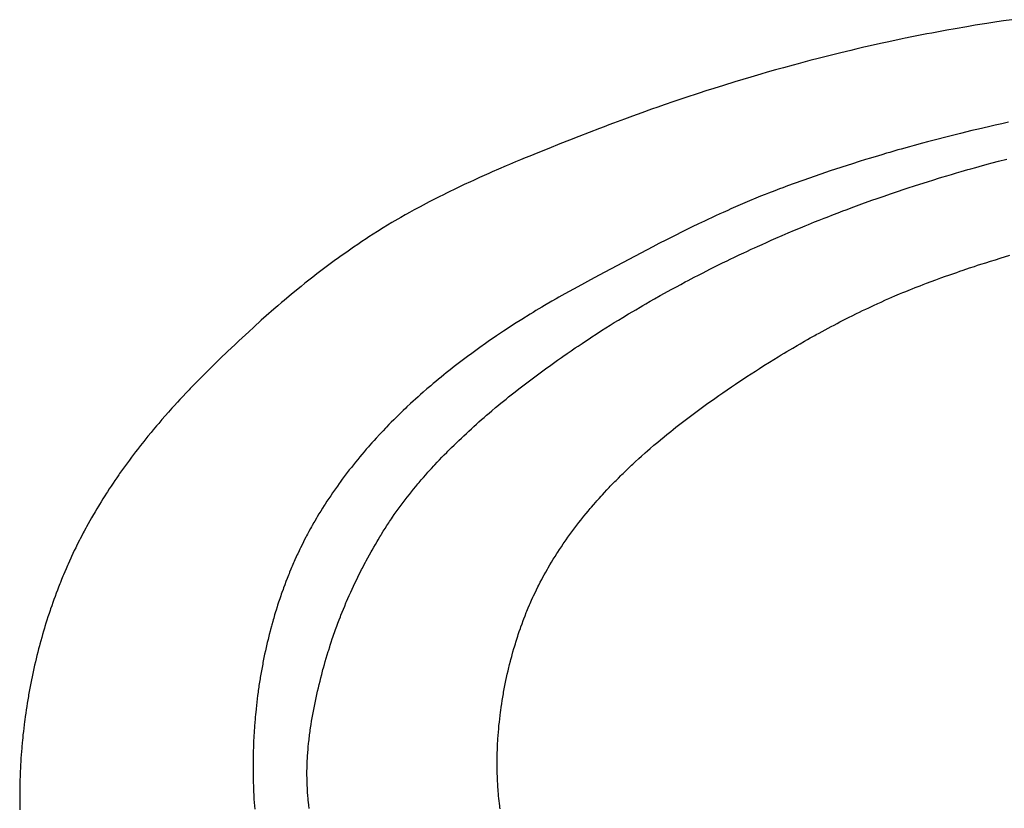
# Model space of a CAD drawing. Header units: inches. Extents: x 0 to 16, y 0 to 10.
# Tile 15 of 31: x 13.456 to 13.707, y 1.604 to 1.805. Entities that reach past the tile are written whole.
import ezdxf

# ---------------------------------------------------------------- set-up
doc = ezdxf.new("R2010")
doc.units = ezdxf.units.IN
doc.header["$LTSCALE"] = 0.935
doc.header["$MEASUREMENT"] = 0
doc.layers.get('0').update_dxf_attribs({"linetype": 'CONTINUOUS'})

msp = doc.modelspace()

# ---------------------------------------------------------------- linework, layer by layer
at = {"color": 2, "linetype": 'CONTINUOUS'}
for p, q in [((13.70286, 1.8045), (13.69989, 1.80402)), ((13.70541, 1.80489), (13.70286, 1.8045)), ((13.70711, 1.80515), (13.70541, 1.80489)), ((13.70923, 1.80546), (13.70711, 1.80515)), ((13.68759, 1.80181), (13.68548, 1.80139)), ((13.68886, 1.80205), (13.68759, 1.80181)), ((13.69055, 1.80237), (13.68886, 1.80205)), ((13.69267, 1.80276), (13.69055, 1.80237)), ((13.69479, 1.80314), (13.69267, 1.80276)), ((13.69776, 1.80366), (13.69479, 1.80314)), ((13.69989, 1.80402), (13.69776, 1.80366)), ((13.67576, 1.79936), (13.67239, 1.7986)), ((13.67787, 1.79982), (13.67576, 1.79936)), ((13.68125, 1.80054), (13.67787, 1.79982)), ((13.68209, 1.80071), (13.68125, 1.80054)), ((13.68252, 1.8008), (13.68209, 1.80071)), ((13.68294, 1.80088), (13.68252, 1.8008)), ((13.68548, 1.80139), (13.68294, 1.80088)), ((13.66567, 1.79702), (13.66358, 1.7965)), ((13.66819, 1.79762), (13.66567, 1.79702)), ((13.66945, 1.79792), (13.66819, 1.79762)), ((13.67155, 1.79841), (13.66945, 1.79792)), ((13.67239, 1.7986), (13.67155, 1.79841)), ((13.6548, 1.79424), (13.65355, 1.7939)), ((13.65772, 1.79501), (13.6548, 1.79424)), ((13.66023, 1.79566), (13.65772, 1.79501)), ((13.66358, 1.7965), (13.66023, 1.79566)), ((13.64524, 1.79157), (13.64275, 1.79084)), ((13.6469, 1.79205), (13.64524, 1.79157)), ((13.64897, 1.79263), (13.6469, 1.79205)), ((13.65105, 1.79321), (13.64897, 1.79263)), ((13.65355, 1.7939), (13.65105, 1.79321)), ((13.63862, 1.7896), (13.63574, 1.78871)), ((13.64275, 1.79084), (13.63862, 1.7896)), ((13.62959, 1.78675), (13.62591, 1.78554)), ((13.63123, 1.78728), (13.62959, 1.78675)), ((13.63328, 1.78794), (13.63123, 1.78728)), ((13.63574, 1.78871), (13.63328, 1.78794)), ((13.62306, 1.78458), (13.62062, 1.78374)), ((13.62591, 1.78554), (13.62306, 1.78458)), ((13.61496, 1.78174), (13.61254, 1.78086)), ((13.61738, 1.7826), (13.61496, 1.78174)), ((13.619, 1.78317), (13.61738, 1.7826)), ((13.62062, 1.78374), (13.619, 1.78317)), ((13.60772, 1.77907), (13.60652, 1.77862)), ((13.61053, 1.78012), (13.60772, 1.77907)), ((13.61254, 1.78086), (13.61053, 1.78012)), ((13.70837, 1.7793), (13.70667, 1.77893)), ((13.60413, 1.7777), (13.5989, 1.77567)), ((13.60532, 1.77816), (13.60413, 1.7777)), ((13.60652, 1.77862), (13.60532, 1.77816)), ((13.69906, 1.77718), (13.69611, 1.77646)), ((13.70075, 1.77758), (13.69906, 1.77718)), ((13.70328, 1.77817), (13.70075, 1.77758)), ((13.70498, 1.77855), (13.70328, 1.77817)), ((13.70667, 1.77893), (13.70498, 1.77855)), ((13.59648, 1.77472), (13.59406, 1.77377)), ((13.5989, 1.77567), (13.59648, 1.77472)), ((13.68771, 1.77431), (13.68646, 1.77397)), ((13.68981, 1.77486), (13.68771, 1.77431)), ((13.69274, 1.77562), (13.68981, 1.77486)), ((13.69443, 1.77605), (13.69274, 1.77562)), ((13.69611, 1.77646), (13.69443, 1.77605)), ((13.58841, 1.77151), (13.5864, 1.77069)), ((13.59123, 1.77265), (13.58841, 1.77151)), ((13.59406, 1.77377), (13.59123, 1.77265)), ((13.67814, 1.77163), (13.67731, 1.77139)), ((13.67938, 1.77199), (13.67814, 1.77163)), ((13.68021, 1.77223), (13.67938, 1.77199)), ((13.68063, 1.77235), (13.68021, 1.77223)), ((13.68104, 1.77247), (13.68063, 1.77235)), ((13.68312, 1.77305), (13.68104, 1.77247)), ((13.68437, 1.7734), (13.68312, 1.77305)), ((13.68646, 1.77397), (13.68437, 1.7734)), ((13.58279, 1.76919), (13.58118, 1.76852)), ((13.58399, 1.7697), (13.58279, 1.76919)), ((13.58519, 1.77019), (13.58399, 1.7697)), ((13.5864, 1.77069), (13.58519, 1.77019)), ((13.6703, 1.76926), (13.66866, 1.76874)), ((13.67195, 1.76977), (13.6703, 1.76926)), ((13.67318, 1.77015), (13.67195, 1.76977)), ((13.67524, 1.77077), (13.67318, 1.77015)), ((13.67607, 1.77102), (13.67524, 1.77077)), ((13.67731, 1.77139), (13.67607, 1.77102)), ((13.7042, 1.76894), (13.70586, 1.76938)), ((13.70586, 1.76938), (13.70794, 1.76993)), ((13.57679, 1.76662), (13.57599, 1.76627)), ((13.57838, 1.76732), (13.57679, 1.76662)), ((13.58038, 1.76818), (13.57838, 1.76732)), ((13.58118, 1.76852), (13.58038, 1.76818)), ((13.66173, 1.76647), (13.66052, 1.76606)), ((13.66295, 1.76688), (13.66173, 1.76647)), ((13.66866, 1.76874), (13.66295, 1.76688)), ((13.69511, 1.76638), (13.69635, 1.76674)), ((13.69635, 1.76674), (13.69717, 1.76698)), ((13.69717, 1.76698), (13.698, 1.76722)), ((13.698, 1.76722), (13.69841, 1.76734)), ((13.69841, 1.76734), (13.69882, 1.76745)), ((13.69882, 1.76745), (13.70006, 1.7678)), ((13.70006, 1.7678), (13.70089, 1.76803)), ((13.70089, 1.76803), (13.70296, 1.7686)), ((13.70296, 1.7686), (13.7042, 1.76894)), ((13.57124, 1.76413), (13.56967, 1.7634)), ((13.57203, 1.76449), (13.57124, 1.76413)), ((13.57361, 1.76521), (13.57203, 1.76449)), ((13.5748, 1.76575), (13.57361, 1.76521)), ((13.57599, 1.76627), (13.5748, 1.76575)), ((13.65769, 1.76508), (13.65207, 1.76307)), ((13.6589, 1.7655), (13.65769, 1.76508)), ((13.66052, 1.76606), (13.6589, 1.7655)), ((13.68689, 1.76387), (13.68771, 1.76413)), ((13.68771, 1.76413), (13.68935, 1.76464)), ((13.68935, 1.76464), (13.69058, 1.76502)), ((13.69058, 1.76502), (13.6914, 1.76527)), ((13.6914, 1.76527), (13.69264, 1.76565)), ((13.69264, 1.76565), (13.69387, 1.76602)), ((13.69387, 1.76602), (13.69511, 1.76638)), ((13.56615, 1.76171), (13.56537, 1.76133)), ((13.56693, 1.76209), (13.56615, 1.76171)), ((13.56849, 1.76284), (13.56693, 1.76209)), ((13.56967, 1.7634), (13.56849, 1.76284)), ((13.64883, 1.76185), (13.64721, 1.76122)), ((13.65004, 1.76232), (13.64883, 1.76185)), ((13.65085, 1.76262), (13.65004, 1.76232)), ((13.65207, 1.76307), (13.65085, 1.76262)), ((13.67912, 1.76133), (13.68035, 1.76174)), ((13.68035, 1.76174), (13.68157, 1.76215)), ((13.68157, 1.76215), (13.68279, 1.76255)), ((13.68279, 1.76255), (13.68443, 1.76309)), ((13.68443, 1.76309), (13.68689, 1.76387)), ((13.56073, 1.75898), (13.55996, 1.75858)), ((13.56227, 1.75978), (13.56073, 1.75898)), ((13.56343, 1.76036), (13.56227, 1.75978)), ((13.5642, 1.76075), (13.56343, 1.76036)), ((13.56537, 1.76133), (13.5642, 1.76075)), ((13.6424, 1.75926), (13.6412, 1.75875)), ((13.644, 1.75992), (13.6424, 1.75926)), ((13.6452, 1.76042), (13.644, 1.75992)), ((13.6464, 1.7609), (13.6452, 1.76042)), ((13.64721, 1.76122), (13.6464, 1.7609)), ((13.67101, 1.75848), (13.67263, 1.75907)), ((13.67263, 1.75907), (13.67384, 1.7595)), ((13.67384, 1.7595), (13.67465, 1.75979)), ((13.67465, 1.75979), (13.67546, 1.76007)), ((13.67546, 1.76007), (13.67668, 1.76049)), ((13.67668, 1.76049), (13.67831, 1.76105)), ((13.67831, 1.76105), (13.67912, 1.76133)), ((13.5569, 1.75694), (13.55576, 1.75631)), ((13.55729, 1.75715), (13.5569, 1.75694)), ((13.55843, 1.75777), (13.55729, 1.75715)), ((13.55996, 1.75858), (13.55843, 1.75777)), ((13.63683, 1.75684), (13.63565, 1.75631)), ((13.63763, 1.75719), (13.63683, 1.75684)), ((13.64001, 1.75824), (13.63763, 1.75719)), ((13.6412, 1.75875), (13.64001, 1.75824)), ((13.66497, 1.75623), (13.66618, 1.75669)), ((13.66618, 1.75669), (13.66698, 1.75699)), ((13.66698, 1.75699), (13.66899, 1.75774)), ((13.66899, 1.75774), (13.67101, 1.75848)), ((13.552, 1.75414), (13.55126, 1.7537)), ((13.55275, 1.75458), (13.552, 1.75414)), ((13.5535, 1.75502), (13.55275, 1.75458)), ((13.55463, 1.75567), (13.5535, 1.75502)), ((13.555, 1.75588), (13.55463, 1.75567)), ((13.55576, 1.75631), (13.555, 1.75588)), ((13.63093, 1.75412), (13.62937, 1.75337)), ((13.63368, 1.75541), (13.63093, 1.75412)), ((13.63486, 1.75595), (13.63368, 1.75541)), ((13.63565, 1.75631), (13.63486, 1.75595)), ((13.65898, 1.75387), (13.66017, 1.75435)), ((13.66017, 1.75435), (13.66137, 1.75483)), ((13.66137, 1.75483), (13.66217, 1.75514)), ((13.66217, 1.75514), (13.66377, 1.75576)), ((13.66377, 1.75576), (13.66497, 1.75623)), ((13.54758, 1.75144), (13.54649, 1.75075)), ((13.54904, 1.75236), (13.54758, 1.75144)), ((13.55015, 1.75303), (13.54904, 1.75236)), ((13.55126, 1.7537), (13.55015, 1.75303)), ((13.62586, 1.75167), (13.62276, 1.75012)), ((13.62781, 1.75262), (13.62586, 1.75167)), ((13.62937, 1.75337), (13.62781, 1.75262)), ((13.65224, 1.75108), (13.65382, 1.75175)), ((13.65382, 1.75175), (13.6554, 1.75241)), ((13.6554, 1.75241), (13.65659, 1.7529)), ((13.65659, 1.7529), (13.65699, 1.75306)), ((13.65699, 1.75306), (13.65739, 1.75323)), ((13.65739, 1.75323), (13.65898, 1.75387)), ((13.54469, 1.74958), (13.54361, 1.74886)), ((13.54541, 1.75005), (13.54469, 1.74958)), ((13.54649, 1.75075), (13.54541, 1.75005)), ((13.62121, 1.74934), (13.61928, 1.74835)), ((13.62276, 1.75012), (13.62121, 1.74934)), ((13.64674, 1.74868), (13.64792, 1.7492)), ((13.64792, 1.7492), (13.64909, 1.74972)), ((13.64909, 1.74972), (13.65067, 1.7504)), ((13.65067, 1.7504), (13.65224, 1.75108)), ((13.54007, 1.74644), (13.53902, 1.7457)), ((13.54077, 1.74693), (13.54007, 1.74644)), ((13.54148, 1.74742), (13.54077, 1.74693)), ((13.54254, 1.74815), (13.54148, 1.74742)), ((13.54361, 1.74886), (13.54254, 1.74815)), ((13.61773, 1.74756), (13.61466, 1.74595)), ((13.61928, 1.74835), (13.61773, 1.74756)), ((13.64168, 1.74637), (13.64284, 1.74691)), ((13.64284, 1.74691), (13.64362, 1.74727)), ((13.64362, 1.74727), (13.6444, 1.74763)), ((13.6444, 1.74763), (13.64557, 1.74816)), ((13.64557, 1.74816), (13.64674, 1.74868)), ((13.53658, 1.74395), (13.53589, 1.74344)), ((13.53762, 1.7447), (13.53658, 1.74395)), ((13.53832, 1.7452), (13.53762, 1.7447)), ((13.53902, 1.7457), (13.53832, 1.7452)), ((13.61159, 1.74434), (13.60853, 1.74271)), ((13.61466, 1.74595), (13.61159, 1.74434)), ((13.6355, 1.74342), (13.63666, 1.74398)), ((13.63666, 1.74398), (13.63743, 1.74436)), ((13.63743, 1.74436), (13.63858, 1.74491)), ((13.63858, 1.74491), (13.63974, 1.74546)), ((13.63974, 1.74546), (13.6409, 1.74601)), ((13.6409, 1.74601), (13.64168, 1.74637)), ((13.7038, 1.74387), (13.70503, 1.74426)), ((13.70503, 1.74426), (13.70627, 1.74464)), ((13.70627, 1.74464), (13.70874, 1.74539)), ((13.53315, 1.74139), (13.53213, 1.74061)), ((13.53417, 1.74216), (13.53315, 1.74139)), ((13.5352, 1.74293), (13.53417, 1.74216)), ((13.53589, 1.74344), (13.5352, 1.74293)), ((13.60853, 1.74271), (13.60548, 1.74107)), ((13.6313, 1.74132), (13.63244, 1.7419)), ((13.63244, 1.7419), (13.63359, 1.74248)), ((13.63359, 1.74248), (13.63435, 1.74286)), ((13.63435, 1.74286), (13.6355, 1.74342)), ((13.69601, 1.74131), (13.69683, 1.74159)), ((13.69683, 1.74159), (13.69847, 1.74214)), ((13.69847, 1.74214), (13.69969, 1.74255)), ((13.69969, 1.74255), (13.70051, 1.74282)), ((13.70051, 1.74282), (13.70133, 1.74308)), ((13.70133, 1.74308), (13.70257, 1.74348)), ((13.70257, 1.74348), (13.7038, 1.74387)), ((13.53112, 1.73982), (13.52977, 1.73876)), ((13.53213, 1.74061), (13.53112, 1.73982)), ((13.60281, 1.73963), (13.59862, 1.73737)), ((13.60548, 1.74107), (13.60281, 1.73963)), ((13.626, 1.73857), (13.62675, 1.73897)), ((13.62675, 1.73897), (13.62751, 1.73937)), ((13.62751, 1.73937), (13.62826, 1.73976)), ((13.62826, 1.73976), (13.6294, 1.74035)), ((13.6294, 1.74035), (13.63054, 1.74094)), ((13.63054, 1.74094), (13.6313, 1.74132)), ((13.68869, 1.7387), (13.6899, 1.73915)), ((13.6899, 1.73915), (13.69112, 1.73959)), ((13.69112, 1.73959), (13.69234, 1.74003)), ((13.69234, 1.74003), (13.69316, 1.74032)), ((13.69316, 1.74032), (13.69397, 1.7406)), ((13.69397, 1.7406), (13.6952, 1.74103)), ((13.6952, 1.74103), (13.69601, 1.74131)), ((13.5281, 1.73742), (13.52611, 1.7358)), ((13.5291, 1.73823), (13.5281, 1.73742)), ((13.52977, 1.73876), (13.5291, 1.73823)), ((13.59751, 1.73676), (13.59641, 1.73615)), ((13.59862, 1.73737), (13.59751, 1.73676)), ((13.6215, 1.73614), (13.62262, 1.73675)), ((13.62262, 1.73675), (13.62375, 1.73736)), ((13.62375, 1.73736), (13.62487, 1.73797)), ((13.62487, 1.73797), (13.626, 1.73857)), ((13.68224, 1.73618), (13.68344, 1.73667)), ((13.68344, 1.73667), (13.68384, 1.73683)), ((13.68384, 1.73683), (13.68464, 1.73715)), ((13.68464, 1.73715), (13.68585, 1.73762)), ((13.68585, 1.73762), (13.68666, 1.73793)), ((13.68666, 1.73793), (13.68747, 1.73824)), ((13.68747, 1.73824), (13.68869, 1.7387)), ((13.5238, 1.73387), (13.52314, 1.73332)), ((13.52511, 1.73497), (13.5238, 1.73387)), ((13.52611, 1.7358), (13.52511, 1.73497)), ((13.59309, 1.73429), (13.59199, 1.73366)), ((13.59383, 1.73471), (13.59309, 1.73429)), ((13.5953, 1.73554), (13.59383, 1.73471)), ((13.59641, 1.73615), (13.5953, 1.73554)), ((13.61705, 1.73364), (13.61816, 1.73427)), ((13.61816, 1.73427), (13.61964, 1.7351)), ((13.61964, 1.7351), (13.62076, 1.73573)), ((13.62076, 1.73573), (13.6215, 1.73614)), ((13.6759, 1.73345), (13.67708, 1.73398)), ((13.67708, 1.73398), (13.67787, 1.73432)), ((13.67787, 1.73432), (13.67866, 1.73467)), ((13.67866, 1.73467), (13.67945, 1.73501)), ((13.67945, 1.73501), (13.68064, 1.73552)), ((13.68064, 1.73552), (13.68144, 1.73585)), ((13.68144, 1.73585), (13.68224, 1.73618)), ((13.52119, 1.73164), (13.51925, 1.72994)), ((13.52217, 1.73248), (13.52119, 1.73164)), ((13.52314, 1.73332), (13.52217, 1.73248)), ((13.58943, 1.73215), (13.58797, 1.73128)), ((13.59016, 1.73258), (13.58943, 1.73215)), ((13.59199, 1.73366), (13.59016, 1.73258)), ((13.61265, 1.73106), (13.61338, 1.7315)), ((13.61338, 1.7315), (13.61448, 1.73214)), ((13.61448, 1.73214), (13.61521, 1.73257)), ((13.61521, 1.73257), (13.61595, 1.733)), ((13.61595, 1.733), (13.61705, 1.73364)), ((13.67122, 1.73127), (13.67199, 1.73164)), ((13.67199, 1.73164), (13.67277, 1.73201)), ((13.67277, 1.73201), (13.67394, 1.73255)), ((13.67394, 1.73255), (13.67512, 1.73309)), ((13.67512, 1.73309), (13.6759, 1.73345)), ((13.51925, 1.72994), (13.51796, 1.7288)), ((13.58434, 1.72904), (13.58253, 1.72789)), ((13.58651, 1.73039), (13.58434, 1.72904)), ((13.58724, 1.73083), (13.58651, 1.73039)), ((13.58797, 1.73128), (13.58724, 1.73083)), ((13.60793, 1.7282), (13.60902, 1.72887)), ((13.60902, 1.72887), (13.6101, 1.72953)), ((13.6101, 1.72953), (13.61156, 1.73041)), ((13.61156, 1.73041), (13.61265, 1.73106)), ((13.66544, 1.72839), (13.66659, 1.72898)), ((13.66659, 1.72898), (13.66774, 1.72956)), ((13.66774, 1.72956), (13.66851, 1.72995)), ((13.66851, 1.72995), (13.66967, 1.73052)), ((13.66967, 1.73052), (13.67044, 1.7309)), ((13.67044, 1.7309), (13.67122, 1.73127)), ((13.51604, 1.72707), (13.51476, 1.7259)), ((13.51796, 1.7288), (13.51604, 1.72707)), ((13.5811, 1.72696), (13.57967, 1.72602)), ((13.58253, 1.72789), (13.5811, 1.72696)), ((13.6047, 1.72616), (13.60578, 1.72685)), ((13.60578, 1.72685), (13.60685, 1.72752)), ((13.60685, 1.72752), (13.60793, 1.7282)), ((13.66089, 1.72598), (13.66164, 1.72639)), ((13.66164, 1.72639), (13.6624, 1.72679)), ((13.6624, 1.72679), (13.66316, 1.7272)), ((13.66316, 1.7272), (13.66392, 1.7276)), ((13.66392, 1.7276), (13.66468, 1.728)), ((13.66468, 1.728), (13.66544, 1.72839)), ((13.51476, 1.7259), (13.51223, 1.72355)), ((13.57683, 1.7241), (13.57612, 1.72361)), ((13.57789, 1.72483), (13.57683, 1.7241)), ((13.57896, 1.72555), (13.57789, 1.72483)), ((13.57967, 1.72602), (13.57896, 1.72555)), ((13.6008, 1.72363), (13.6015, 1.72409)), ((13.6015, 1.72409), (13.60221, 1.72456)), ((13.60221, 1.72456), (13.60328, 1.72525)), ((13.60328, 1.72525), (13.6047, 1.72616)), ((13.65638, 1.72346), (13.65713, 1.72389)), ((13.65713, 1.72389), (13.65788, 1.72431)), ((13.65788, 1.72431), (13.659, 1.72494)), ((13.659, 1.72494), (13.65938, 1.72515)), ((13.65938, 1.72515), (13.66013, 1.72556)), ((13.66013, 1.72556), (13.66089, 1.72598)), ((13.51128, 1.72266), (13.50939, 1.72087)), ((13.51223, 1.72355), (13.51128, 1.72266)), ((13.57297, 1.72138), (13.57228, 1.72088)), ((13.57367, 1.72189), (13.57297, 1.72138)), ((13.57507, 1.72288), (13.57367, 1.72189)), ((13.57612, 1.72361), (13.57507, 1.72288)), ((13.59693, 1.72103), (13.59798, 1.72174)), ((13.59798, 1.72174), (13.59868, 1.72222)), ((13.59868, 1.72222), (13.59974, 1.72292)), ((13.59974, 1.72292), (13.6008, 1.72363)), ((13.65266, 1.7213), (13.6534, 1.72173)), ((13.6534, 1.72173), (13.65452, 1.72239)), ((13.65452, 1.72239), (13.65526, 1.72282)), ((13.65526, 1.72282), (13.65638, 1.72346)), ((13.50751, 1.71905), (13.50533, 1.71692)), ((13.50939, 1.72087), (13.50751, 1.71905)), ((13.56986, 1.71909), (13.56918, 1.71858)), ((13.57055, 1.71961), (13.56986, 1.71909)), ((13.57158, 1.72037), (13.57055, 1.71961)), ((13.57228, 1.72088), (13.57158, 1.72037)), ((13.59346, 1.71861), (13.5945, 1.71934)), ((13.5945, 1.71934), (13.59519, 1.71983)), ((13.59519, 1.71983), (13.59554, 1.72007)), ((13.59554, 1.72007), (13.59589, 1.72031)), ((13.59589, 1.72031), (13.59693, 1.72103)), ((13.64751, 1.71816), (13.64861, 1.71884)), ((13.64861, 1.71884), (13.64971, 1.71952)), ((13.64971, 1.71952), (13.65045, 1.71997)), ((13.65045, 1.71997), (13.65119, 1.72041)), ((13.65119, 1.72041), (13.65192, 1.72086)), ((13.65192, 1.72086), (13.65266, 1.7213)), ((13.50533, 1.71692), (13.50288, 1.71447)), ((13.56713, 1.717), (13.56612, 1.71621)), ((13.56781, 1.71753), (13.56713, 1.717)), ((13.56918, 1.71858), (13.56781, 1.71753)), ((13.59003, 1.71615), (13.59072, 1.71665)), ((13.59072, 1.71665), (13.5914, 1.71714)), ((13.5914, 1.71714), (13.59209, 1.71763)), ((13.59209, 1.71763), (13.59278, 1.71812)), ((13.59278, 1.71812), (13.59346, 1.71861)), ((13.64388, 1.71585), (13.64496, 1.71655)), ((13.64496, 1.71655), (13.64606, 1.71724)), ((13.64606, 1.71724), (13.64751, 1.71816)), ((13.50288, 1.71447), (13.50197, 1.71355)), ((13.56312, 1.71378), (13.56246, 1.71323)), ((13.56378, 1.71432), (13.56312, 1.71378)), ((13.56445, 1.71487), (13.56378, 1.71432)), ((13.56511, 1.71541), (13.56445, 1.71487)), ((13.56612, 1.71621), (13.56511, 1.71541)), ((13.58665, 1.71363), (13.58732, 1.71414)), ((13.58732, 1.71414), (13.588, 1.71465)), ((13.588, 1.71465), (13.58867, 1.71515)), ((13.58867, 1.71515), (13.58935, 1.71565)), ((13.58935, 1.71565), (13.59003, 1.71615)), ((13.64063, 1.71372), (13.64171, 1.71444)), ((13.64171, 1.71444), (13.64279, 1.71515)), ((13.64279, 1.71515), (13.64388, 1.71585)), ((13.49987, 1.71138), (13.49958, 1.71107)), ((13.50077, 1.71231), (13.49987, 1.71138)), ((13.50197, 1.71355), (13.50077, 1.71231)), ((13.56017, 1.71128), (13.5592, 1.71044)), ((13.56115, 1.71212), (13.56017, 1.71128)), ((13.5618, 1.71268), (13.56115, 1.71212)), ((13.56246, 1.71323), (13.5618, 1.71268)), ((13.58264, 1.71055), (13.58363, 1.71133)), ((13.58363, 1.71133), (13.5843, 1.71184)), ((13.5843, 1.71184), (13.5853, 1.71261)), ((13.5853, 1.71261), (13.58597, 1.71312)), ((13.58597, 1.71312), (13.58665, 1.71363)), ((13.63668, 1.71107), (13.63776, 1.7118)), ((13.63776, 1.7118), (13.63883, 1.71252)), ((13.63883, 1.71252), (13.63919, 1.71277)), ((13.63919, 1.71277), (13.64063, 1.71372)), ((13.49781, 1.70919), (13.49722, 1.70856)), ((13.49898, 1.71044), (13.49781, 1.70919)), ((13.49958, 1.71107), (13.49898, 1.71044)), ((13.55792, 1.7093), (13.55728, 1.70872)), ((13.55856, 1.70987), (13.55792, 1.7093)), ((13.5592, 1.71044), (13.55856, 1.70987)), ((13.58033, 1.70871), (13.58099, 1.70924)), ((13.58099, 1.70924), (13.58165, 1.70977)), ((13.58165, 1.70977), (13.58264, 1.71055)), ((13.63318, 1.70863), (13.63387, 1.70912)), ((13.63387, 1.70912), (13.63456, 1.7096)), ((13.63456, 1.7096), (13.63562, 1.71033)), ((13.63562, 1.71033), (13.63668, 1.71107)), ((13.4952, 1.70635), (13.49435, 1.70539)), ((13.49578, 1.70698), (13.4952, 1.70635)), ((13.49664, 1.70793), (13.49578, 1.70698)), ((13.49722, 1.70856), (13.49664, 1.70793)), ((13.55477, 1.70639), (13.55415, 1.7058)), ((13.55508, 1.70669), (13.55477, 1.70639)), ((13.55602, 1.70757), (13.55508, 1.70669)), ((13.55665, 1.70815), (13.55602, 1.70757)), ((13.55728, 1.70872), (13.55665, 1.70815)), ((13.5767, 1.70571), (13.57769, 1.70654)), ((13.57769, 1.70654), (13.57802, 1.70681)), ((13.57802, 1.70681), (13.57901, 1.70763)), ((13.57901, 1.70763), (13.58, 1.70844)), ((13.58, 1.70844), (13.58033, 1.70871)), ((13.62905, 1.70565), (13.63007, 1.7064)), ((13.63007, 1.7064), (13.63145, 1.7074)), ((13.63145, 1.7074), (13.63249, 1.70814)), ((13.63249, 1.70814), (13.63318, 1.70863)), ((13.4935, 1.70443), (13.49266, 1.70347)), ((13.49435, 1.70539), (13.4935, 1.70443)), ((13.55231, 1.70401), (13.55171, 1.70341)), ((13.55292, 1.70461), (13.55231, 1.70401)), ((13.55354, 1.70521), (13.55292, 1.70461)), ((13.55415, 1.7058), (13.55354, 1.70521)), ((13.57409, 1.70346), (13.57474, 1.70403)), ((13.57474, 1.70403), (13.57539, 1.70459)), ((13.57539, 1.70459), (13.57605, 1.70515)), ((13.57605, 1.70515), (13.5767, 1.70571)), ((13.62632, 1.7036), (13.627, 1.70412)), ((13.627, 1.70412), (13.62802, 1.70489)), ((13.62802, 1.70489), (13.62905, 1.70565)), ((13.49127, 1.70185), (13.49045, 1.70087)), ((13.49182, 1.7025), (13.49127, 1.70185)), ((13.49266, 1.70347), (13.49182, 1.7025)), ((13.54961, 1.70127), (13.54902, 1.70065)), ((13.54991, 1.70158), (13.54961, 1.70127)), ((13.55051, 1.70219), (13.54991, 1.70158)), ((13.5511, 1.7028), (13.55051, 1.70219)), ((13.55171, 1.70341), (13.5511, 1.7028)), ((13.57151, 1.70115), (13.57215, 1.70173)), ((13.57215, 1.70173), (13.57279, 1.70231)), ((13.57279, 1.70231), (13.57344, 1.70289)), ((13.57344, 1.70289), (13.57409, 1.70346)), ((13.62296, 1.70099), (13.62363, 1.70152)), ((13.62363, 1.70152), (13.6243, 1.70204)), ((13.6243, 1.70204), (13.62497, 1.70257)), ((13.62497, 1.70257), (13.62565, 1.70309)), ((13.62565, 1.70309), (13.62632, 1.7036)), ((13.48882, 1.69889), (13.48802, 1.6979)), ((13.48909, 1.69922), (13.48882, 1.69889)), ((13.4899, 1.70021), (13.48909, 1.69922)), ((13.49045, 1.70087), (13.4899, 1.70021)), ((13.54728, 1.69877), (13.54671, 1.69814)), ((13.54815, 1.69972), (13.54728, 1.69877)), ((13.54873, 1.70034), (13.54815, 1.69972)), ((13.54902, 1.70065), (13.54873, 1.70034)), ((13.56833, 1.69817), (13.56896, 1.69878)), ((13.56896, 1.69878), (13.56959, 1.69937)), ((13.56959, 1.69937), (13.57023, 1.69997)), ((13.57023, 1.69997), (13.57087, 1.70056)), ((13.57087, 1.70056), (13.57151, 1.70115)), ((13.61966, 1.6983), (13.62065, 1.69912)), ((13.62065, 1.69912), (13.62131, 1.69965)), ((13.62131, 1.69965), (13.6223, 1.70046)), ((13.6223, 1.70046), (13.62296, 1.70099)), ((13.48722, 1.6969), (13.48644, 1.69589)), ((13.48802, 1.6979), (13.48722, 1.6969)), ((13.54529, 1.69655), (13.54473, 1.6959)), ((13.54557, 1.69687), (13.54529, 1.69655)), ((13.54614, 1.69751), (13.54557, 1.69687)), ((13.54671, 1.69814), (13.54614, 1.69751)), ((13.56553, 1.69542), (13.56645, 1.69635)), ((13.56645, 1.69635), (13.56708, 1.69696)), ((13.56708, 1.69696), (13.5677, 1.69757)), ((13.5677, 1.69757), (13.56833, 1.69817)), ((13.61707, 1.6961), (13.61803, 1.69693)), ((13.61803, 1.69693), (13.61901, 1.69775)), ((13.61901, 1.69775), (13.61966, 1.6983)), ((13.48488, 1.69386), (13.48437, 1.69317)), ((13.4854, 1.69454), (13.48488, 1.69386)), ((13.48591, 1.69522), (13.4854, 1.69454)), ((13.48644, 1.69589), (13.48591, 1.69522)), ((13.54307, 1.69395), (13.54253, 1.69329)), ((13.54362, 1.6946), (13.54307, 1.69395)), ((13.54417, 1.69526), (13.54362, 1.6946)), ((13.54473, 1.6959), (13.54417, 1.69526)), ((13.5634, 1.69323), (13.564, 1.69386)), ((13.564, 1.69386), (13.56461, 1.69449)), ((13.56461, 1.69449), (13.56522, 1.69511)), ((13.56522, 1.69511), (13.56553, 1.69542)), ((13.6142, 1.69356), (13.61483, 1.69413)), ((13.61483, 1.69413), (13.61579, 1.69498)), ((13.61579, 1.69498), (13.61642, 1.69554)), ((13.61642, 1.69554), (13.61707, 1.6961)), ((13.48336, 1.6918), (13.48286, 1.69111)), ((13.48387, 1.69249), (13.48336, 1.6918)), ((13.48437, 1.69317), (13.48387, 1.69249)), ((13.54093, 1.6913), (13.5404, 1.69063)), ((13.54146, 1.69197), (13.54093, 1.6913)), ((13.54199, 1.69263), (13.54146, 1.69197)), ((13.54253, 1.69329), (13.54199, 1.69263)), ((13.56132, 1.691), (13.56191, 1.69165)), ((13.56191, 1.69165), (13.56221, 1.69197)), ((13.56221, 1.69197), (13.5628, 1.6926)), ((13.5628, 1.6926), (13.5634, 1.69323)), ((13.6114, 1.69095), (13.61233, 1.69183)), ((13.61233, 1.69183), (13.61264, 1.69212)), ((13.61264, 1.69212), (13.61326, 1.6927)), ((13.61326, 1.6927), (13.6142, 1.69356)), ((13.48163, 1.68936), (13.48114, 1.68866)), ((13.48187, 1.68971), (13.48163, 1.68936)), ((13.48237, 1.69041), (13.48187, 1.68971)), ((13.48286, 1.69111), (13.48237, 1.69041)), ((13.53937, 1.68927), (13.53886, 1.68859)), ((13.53963, 1.68961), (13.53937, 1.68927)), ((13.54014, 1.69029), (13.53963, 1.68961)), ((13.5404, 1.69063), (13.54014, 1.69029)), ((13.55873, 1.68808), (13.5593, 1.68873)), ((13.5593, 1.68873), (13.55987, 1.68939)), ((13.55987, 1.68939), (13.56045, 1.69004)), ((13.56045, 1.69004), (13.56103, 1.69068)), ((13.56103, 1.69068), (13.56132, 1.691)), ((13.60898, 1.68858), (13.60958, 1.68918)), ((13.60958, 1.68918), (13.60988, 1.68948)), ((13.60988, 1.68948), (13.61018, 1.68977)), ((13.61018, 1.68977), (13.61049, 1.69007)), ((13.61049, 1.69007), (13.6111, 1.69066)), ((13.6111, 1.69066), (13.6114, 1.69095)), ((13.4797, 1.68653), (13.47923, 1.68581)), ((13.48018, 1.68724), (13.4797, 1.68653)), ((13.48066, 1.68795), (13.48018, 1.68724)), ((13.48114, 1.68866), (13.48066, 1.68795)), ((13.5371, 1.68618), (13.53661, 1.68548)), ((13.53735, 1.68653), (13.5371, 1.68618)), ((13.53785, 1.68722), (13.53735, 1.68653)), ((13.5381, 1.68756), (13.53785, 1.68722)), ((13.5386, 1.68825), (13.5381, 1.68756)), ((13.53886, 1.68859), (13.5386, 1.68825)), ((13.55679, 1.68575), (13.55734, 1.68642)), ((13.55734, 1.68642), (13.55789, 1.68709)), ((13.55789, 1.68709), (13.55817, 1.68742)), ((13.55817, 1.68742), (13.55873, 1.68808)), ((13.60661, 1.68615), (13.6069, 1.68646)), ((13.6069, 1.68646), (13.60749, 1.68707)), ((13.60749, 1.68707), (13.60808, 1.68768)), ((13.60808, 1.68768), (13.60838, 1.68798)), ((13.60838, 1.68798), (13.60898, 1.68858)), ((13.47806, 1.684), (13.47761, 1.68327)), ((13.47853, 1.68473), (13.47806, 1.684)), ((13.47876, 1.68509), (13.47853, 1.68473)), ((13.47923, 1.68581), (13.47876, 1.68509)), ((13.53565, 1.68407), (13.53517, 1.68337)), ((13.53613, 1.68478), (13.53565, 1.68407)), ((13.53661, 1.68548), (13.53613, 1.68478)), ((13.55465, 1.68305), (13.55517, 1.68373)), ((13.55517, 1.68373), (13.5557, 1.68441)), ((13.5557, 1.68441), (13.55597, 1.68475)), ((13.55597, 1.68475), (13.55651, 1.68542)), ((13.55651, 1.68542), (13.55679, 1.68575)), ((13.60403, 1.68336), (13.60459, 1.68398)), ((13.60459, 1.68398), (13.60488, 1.6843)), ((13.60488, 1.6843), (13.60545, 1.68492)), ((13.60545, 1.68492), (13.60603, 1.68554)), ((13.60603, 1.68554), (13.60661, 1.68615)), ((13.47648, 1.68143), (13.47603, 1.68069)), ((13.4767, 1.6818), (13.47648, 1.68143)), ((13.47715, 1.68254), (13.4767, 1.6818)), ((13.47761, 1.68327), (13.47715, 1.68254)), ((13.53401, 1.68158), (13.53355, 1.68086)), ((13.53424, 1.68194), (13.53401, 1.68158)), ((13.5347, 1.68265), (13.53424, 1.68194)), ((13.53517, 1.68337), (13.5347, 1.68265)), ((13.5531, 1.68099), (13.55336, 1.68134)), ((13.55336, 1.68134), (13.55387, 1.68203)), ((13.55387, 1.68203), (13.55438, 1.68271)), ((13.55438, 1.68271), (13.55465, 1.68305)), ((13.60208, 1.68113), (13.60263, 1.68177)), ((13.60263, 1.68177), (13.60319, 1.68241)), ((13.60319, 1.68241), (13.60347, 1.68272)), ((13.60347, 1.68272), (13.60403, 1.68336)), ((13.47493, 1.67882), (13.47472, 1.67844)), ((13.47559, 1.67994), (13.47493, 1.67882)), ((13.47603, 1.68069), (13.47559, 1.67994)), ((13.53221, 1.67868), (13.532, 1.67831)), ((13.53265, 1.67941), (13.53221, 1.67868)), ((13.5331, 1.68013), (13.53265, 1.67941)), ((13.53355, 1.68086), (13.5331, 1.68013)), ((13.55138, 1.67856), (13.55186, 1.67926)), ((13.55186, 1.67926), (13.55235, 1.67995)), ((13.55235, 1.67995), (13.5526, 1.6803)), ((13.5526, 1.6803), (13.5531, 1.68099)), ((13.59967, 1.6782), (13.60019, 1.67886)), ((13.60019, 1.67886), (13.60073, 1.67951)), ((13.60073, 1.67951), (13.60127, 1.68016)), ((13.60127, 1.68016), (13.60181, 1.68081)), ((13.60181, 1.68081), (13.60208, 1.68113)), ((13.47344, 1.67615), (13.47323, 1.67577)), ((13.47386, 1.67692), (13.47344, 1.67615)), ((13.47429, 1.67768), (13.47386, 1.67692)), ((13.47472, 1.67844), (13.47429, 1.67768)), ((13.53093, 1.67647), (13.53072, 1.6761)), ((13.53135, 1.67721), (13.53093, 1.67647)), ((13.53157, 1.67758), (13.53135, 1.67721)), ((13.532, 1.67831), (13.53157, 1.67758)), ((13.54951, 1.67573), (13.54997, 1.67644)), ((13.54997, 1.67644), (13.55043, 1.67715)), ((13.55043, 1.67715), (13.55066, 1.6775)), ((13.55066, 1.6775), (13.55114, 1.67821)), ((13.55114, 1.67821), (13.55138, 1.67856)), ((13.5976, 1.67553), (13.59811, 1.67621)), ((13.59811, 1.67621), (13.59862, 1.67688)), ((13.59862, 1.67688), (13.59888, 1.67721)), ((13.59888, 1.67721), (13.5994, 1.67787)), ((13.5994, 1.67787), (13.59967, 1.6782)), ((13.4722, 1.67383), (13.47181, 1.67306)), ((13.47261, 1.67461), (13.4722, 1.67383)), ((13.47282, 1.67499), (13.47261, 1.67461)), ((13.47323, 1.67577), (13.47282, 1.67499)), ((13.52951, 1.67385), (13.52931, 1.67347)), ((13.52971, 1.67423), (13.52951, 1.67385)), ((13.53011, 1.67498), (13.52971, 1.67423)), ((13.53052, 1.67572), (13.53011, 1.67498)), ((13.53072, 1.6761), (13.53052, 1.67572)), ((13.54817, 1.67355), (13.54839, 1.67392)), ((13.54839, 1.67392), (13.54862, 1.6743)), ((13.54862, 1.6743), (13.54906, 1.67502)), ((13.54906, 1.67502), (13.54951, 1.67573)), ((13.59611, 1.67349), (13.5966, 1.67418)), ((13.5966, 1.67418), (13.5971, 1.67486)), ((13.5971, 1.67486), (13.5976, 1.67553)), ((13.47087, 1.67119), (13.47069, 1.67081)), ((13.47124, 1.67194), (13.47087, 1.67119)), ((13.47162, 1.67269), (13.47124, 1.67194)), ((13.47181, 1.67306), (13.47162, 1.67269)), ((13.52835, 1.67157), (13.52797, 1.67081)), ((13.52873, 1.67233), (13.52835, 1.67157)), ((13.52892, 1.67271), (13.52873, 1.67233)), ((13.52931, 1.67347), (13.52892, 1.67271)), ((13.54662, 1.67091), (13.54705, 1.67166)), ((13.54705, 1.67166), (13.54749, 1.67242)), ((13.54749, 1.67242), (13.54772, 1.67279)), ((13.54772, 1.67279), (13.54817, 1.67355)), ((13.59443, 1.67107), (13.59491, 1.67177)), ((13.59491, 1.67177), (13.59538, 1.67246)), ((13.59538, 1.67246), (13.59563, 1.67281)), ((13.59563, 1.67281), (13.59611, 1.67349)), ((13.46996, 1.6693), (13.46961, 1.66854)), ((13.47032, 1.67006), (13.46996, 1.6693)), ((13.47069, 1.67081), (13.47032, 1.67006)), ((13.52706, 1.66888), (13.52689, 1.66849)), ((13.52724, 1.66926), (13.52706, 1.66888)), ((13.52761, 1.67004), (13.52724, 1.66926)), ((13.52779, 1.67042), (13.52761, 1.67004)), ((13.52797, 1.67081), (13.52779, 1.67042)), ((13.54514, 1.66826), (13.54556, 1.66902)), ((13.54556, 1.66902), (13.54598, 1.66978)), ((13.54598, 1.66978), (13.54619, 1.67015)), ((13.54619, 1.67015), (13.54662, 1.67091)), ((13.59283, 1.66859), (13.59328, 1.6693)), ((13.59328, 1.6693), (13.59351, 1.66966)), ((13.59351, 1.66966), (13.59397, 1.67036)), ((13.59397, 1.67036), (13.59443, 1.67107)), ((13.46857, 1.66624), (13.46823, 1.66546)), ((13.46874, 1.66662), (13.46857, 1.66624)), ((13.46908, 1.66739), (13.46874, 1.66662)), ((13.46943, 1.66816), (13.46908, 1.66739)), ((13.46961, 1.66854), (13.46943, 1.66816)), ((13.52585, 1.66614), (13.52569, 1.66575)), ((13.52619, 1.66693), (13.52585, 1.66614)), ((13.52636, 1.66732), (13.52619, 1.66693)), ((13.52654, 1.66771), (13.52636, 1.66732)), ((13.52689, 1.66849), (13.52654, 1.66771)), ((13.54373, 1.6656), (13.54413, 1.66636)), ((13.54413, 1.66636), (13.54453, 1.66712)), ((13.54453, 1.66712), (13.54473, 1.6675)), ((13.54473, 1.6675), (13.54514, 1.66826)), ((13.59108, 1.6657), (13.59151, 1.66643)), ((13.59151, 1.66643), (13.59194, 1.66715)), ((13.59194, 1.66715), (13.59238, 1.66787)), ((13.59238, 1.66787), (13.59261, 1.66823)), ((13.59261, 1.66823), (13.59283, 1.66859)), ((13.46757, 1.66391), (13.46741, 1.66352)), ((13.4679, 1.66469), (13.46757, 1.66391)), ((13.46823, 1.66546), (13.4679, 1.66469)), ((13.52487, 1.66377), (13.52456, 1.66298)), ((13.52503, 1.66417), (13.52487, 1.66377)), ((13.52519, 1.66457), (13.52503, 1.66417)), ((13.52552, 1.66536), (13.52519, 1.66457)), ((13.52569, 1.66575), (13.52552, 1.66536)), ((13.54257, 1.6633), (13.54276, 1.66368)), ((13.54276, 1.66368), (13.54314, 1.66445)), ((13.54314, 1.66445), (13.54353, 1.66522)), ((13.54353, 1.66522), (13.54373, 1.6656)), ((13.58964, 1.66311), (13.59005, 1.66386)), ((13.59005, 1.66386), (13.59046, 1.6646)), ((13.59046, 1.6646), (13.59087, 1.66533)), ((13.59087, 1.66533), (13.59108, 1.6657)), ((13.46661, 1.66156), (13.4663, 1.66077)), ((13.46677, 1.66195), (13.46661, 1.66156)), ((13.46709, 1.66274), (13.46677, 1.66195)), ((13.46741, 1.66352), (13.46709, 1.66274)), ((13.52395, 1.66138), (13.52365, 1.66058)), ((13.52425, 1.66218), (13.52395, 1.66138)), ((13.52456, 1.66298), (13.52425, 1.66218)), ((13.54146, 1.66099), (13.54183, 1.66176)), ((13.54183, 1.66176), (13.5422, 1.66253)), ((13.5422, 1.66253), (13.54257, 1.6633)), ((13.58847, 1.66086), (13.58866, 1.66124)), ((13.58866, 1.66124), (13.58905, 1.66199)), ((13.58905, 1.66199), (13.58944, 1.66274)), ((13.58944, 1.66274), (13.58964, 1.66311)), ((13.4657, 1.65919), (13.46541, 1.6584)), ((13.466, 1.65998), (13.4657, 1.65919)), ((13.4663, 1.66077), (13.466, 1.65998)), ((13.52307, 1.65896), (13.52293, 1.65856)), ((13.52321, 1.65937), (13.52307, 1.65896)), ((13.5235, 1.66017), (13.52321, 1.65937)), ((13.52365, 1.66058), (13.5235, 1.66017)), ((13.54006, 1.65789), (13.5404, 1.65866)), ((13.5404, 1.65866), (13.54075, 1.65944)), ((13.54075, 1.65944), (13.5411, 1.66022)), ((13.5411, 1.66022), (13.54146, 1.66099)), ((13.58736, 1.65856), (13.58772, 1.65933)), ((13.58772, 1.65933), (13.58809, 1.6601)), ((13.58809, 1.6601), (13.58847, 1.66086)), ((13.46483, 1.6568), (13.46455, 1.656)), ((13.46511, 1.6576), (13.46483, 1.6568)), ((13.46541, 1.6584), (13.46511, 1.6576)), ((13.52212, 1.65612), (13.52199, 1.65571)), ((13.52238, 1.65693), (13.52212, 1.65612)), ((13.52266, 1.65775), (13.52238, 1.65693)), ((13.52293, 1.65856), (13.52266, 1.65775)), ((13.53922, 1.65593), (13.53955, 1.65671)), ((13.53955, 1.65671), (13.53972, 1.65711)), ((13.53972, 1.65711), (13.54006, 1.65789)), ((13.58597, 1.65544), (13.58631, 1.65622)), ((13.58631, 1.65622), (13.58648, 1.65662)), ((13.58648, 1.65662), (13.58682, 1.6574)), ((13.58682, 1.6574), (13.58718, 1.65817)), ((13.58718, 1.65817), (13.58736, 1.65856)), ((13.46387, 1.65399), (13.4636, 1.65318)), ((13.46414, 1.65479), (13.46387, 1.65399)), ((13.46427, 1.65519), (13.46414, 1.65479)), ((13.46455, 1.656), (13.46427, 1.65519)), ((13.52136, 1.65366), (13.52112, 1.65283)), ((13.52161, 1.65448), (13.52136, 1.65366)), ((13.52173, 1.65489), (13.52161, 1.65448)), ((13.52199, 1.65571), (13.52173, 1.65489)), ((13.53811, 1.65317), (13.53826, 1.65357)), ((13.53826, 1.65357), (13.53858, 1.65436)), ((13.53858, 1.65436), (13.5389, 1.65514)), ((13.5389, 1.65514), (13.53922, 1.65593)), ((13.58517, 1.65345), (13.58548, 1.65425)), ((13.58548, 1.65425), (13.58565, 1.65464)), ((13.58565, 1.65464), (13.58581, 1.65504)), ((13.58581, 1.65504), (13.58597, 1.65544)), ((13.46309, 1.65155), (13.46284, 1.65074)), ((13.46334, 1.65237), (13.46309, 1.65155)), ((13.4636, 1.65318), (13.46334, 1.65237)), ((13.52065, 1.65118), (13.52054, 1.65077)), ((13.52088, 1.65201), (13.52065, 1.65118)), ((13.521, 1.65242), (13.52088, 1.65201)), ((13.52112, 1.65283), (13.521, 1.65242)), ((13.5372, 1.65078), (13.5375, 1.65158)), ((13.5375, 1.65158), (13.5378, 1.65238)), ((13.5378, 1.65238), (13.53811, 1.65317)), ((13.58413, 1.65063), (13.58441, 1.65143)), ((13.58441, 1.65143), (13.58471, 1.65224)), ((13.58471, 1.65224), (13.58486, 1.65264)), ((13.58486, 1.65264), (13.58517, 1.65345)), ((13.46223, 1.6487), (13.462, 1.64788)), ((13.46247, 1.64952), (13.46223, 1.6487)), ((13.46271, 1.65033), (13.46247, 1.64952)), ((13.46284, 1.65074), (13.46271, 1.65033)), ((13.51999, 1.64869), (13.51978, 1.64785)), ((13.5202, 1.64952), (13.51999, 1.64869)), ((13.52031, 1.64994), (13.5202, 1.64952)), ((13.52054, 1.65077), (13.52031, 1.64994)), ((13.53621, 1.64797), (13.53649, 1.64877)), ((13.53649, 1.64877), (13.53663, 1.64918)), ((13.53663, 1.64918), (13.53691, 1.64998)), ((13.53691, 1.64998), (13.5372, 1.65078)), ((13.58333, 1.64828), (13.58346, 1.64868)), ((13.58346, 1.64868), (13.58372, 1.64946)), ((13.58372, 1.64946), (13.58399, 1.65024)), ((13.58399, 1.65024), (13.58413, 1.65063)), ((13.46154, 1.64623), (13.46143, 1.64582)), ((13.46177, 1.64705), (13.46154, 1.64623)), ((13.462, 1.64788), (13.46177, 1.64705)), ((13.51938, 1.64618), (13.51929, 1.64576)), ((13.51948, 1.6466), (13.51938, 1.64618)), ((13.51968, 1.64744), (13.51948, 1.6466)), ((13.51978, 1.64785), (13.51968, 1.64744)), ((13.53553, 1.64594), (13.5358, 1.64675)), ((13.5358, 1.64675), (13.53607, 1.64756)), ((13.53607, 1.64756), (13.53621, 1.64797)), ((13.58246, 1.6455), (13.58271, 1.6463)), ((13.58271, 1.6463), (13.58283, 1.6467)), ((13.58283, 1.6467), (13.58308, 1.64749)), ((13.58308, 1.64749), (13.58333, 1.64828)), ((13.461, 1.64417), (13.4608, 1.64334)), ((13.46122, 1.64499), (13.461, 1.64417)), ((13.46143, 1.64582), (13.46122, 1.64499)), ((13.51882, 1.64366), (13.51865, 1.64282)), ((13.51901, 1.6445), (13.51882, 1.64366)), ((13.5191, 1.64492), (13.51901, 1.6445)), ((13.51929, 1.64576), (13.5191, 1.64492)), ((13.53476, 1.64348), (13.53501, 1.6443)), ((13.53501, 1.6443), (13.53514, 1.64471)), ((13.53514, 1.64471), (13.5354, 1.64553)), ((13.5354, 1.64553), (13.53553, 1.64594)), ((13.58189, 1.64348), (13.58211, 1.64429)), ((13.58211, 1.64429), (13.58235, 1.6451)), ((13.58235, 1.6451), (13.58246, 1.6455)), ((13.4604, 1.64167), (13.4602, 1.64084)), ((13.46059, 1.64251), (13.4604, 1.64167)), ((13.4608, 1.64334), (13.46059, 1.64251)), ((13.51832, 1.64114), (13.51816, 1.64029)), ((13.5184, 1.64156), (13.51832, 1.64114)), ((13.51856, 1.6424), (13.5184, 1.64156)), ((13.51865, 1.64282), (13.51856, 1.6424)), ((13.53404, 1.64099), (13.53428, 1.64182)), ((13.53428, 1.64182), (13.53452, 1.64265)), ((13.53452, 1.64265), (13.53476, 1.64348)), ((13.58114, 1.64063), (13.58125, 1.64104)), ((13.58125, 1.64104), (13.58145, 1.64186)), ((13.58145, 1.64186), (13.58156, 1.64226)), ((13.58156, 1.64226), (13.58178, 1.64308)), ((13.58178, 1.64308), (13.58189, 1.64348)), ((13.45974, 1.63875), (13.45956, 1.63792)), ((13.45983, 1.63917), (13.45974, 1.63875)), ((13.46001, 1.64001), (13.45983, 1.63917)), ((13.4602, 1.64084), (13.46001, 1.64001)), ((13.51786, 1.6386), (13.51771, 1.63775)), ((13.518, 1.63945), (13.51786, 1.6386)), ((13.51816, 1.64029), (13.518, 1.63945)), ((13.53336, 1.63847), (13.53347, 1.6389)), ((13.53347, 1.6389), (13.53369, 1.63974)), ((13.53369, 1.63974), (13.53381, 1.64015)), ((13.53381, 1.64015), (13.53404, 1.64099)), ((13.58056, 1.63815), (13.58066, 1.63857)), ((13.58066, 1.63857), (13.58085, 1.63939)), ((13.58085, 1.63939), (13.58104, 1.64022)), ((13.58104, 1.64022), (13.58114, 1.64063)), ((13.45931, 1.63666), (13.45914, 1.63582)), ((13.45939, 1.63708), (13.45931, 1.63666)), ((13.45956, 1.63792), (13.45939, 1.63708)), ((13.51751, 1.63648), (13.51738, 1.63563)), ((13.51765, 1.63733), (13.51751, 1.63648)), ((13.51771, 1.63775), (13.51765, 1.63733)), ((13.53272, 1.63593), (13.53293, 1.63678)), ((13.53293, 1.63678), (13.53314, 1.63763)), ((13.53314, 1.63763), (13.53336, 1.63847)), ((13.57996, 1.63524), (13.58012, 1.63607)), ((13.58012, 1.63607), (13.58029, 1.63691)), ((13.58029, 1.63691), (13.58047, 1.63774)), ((13.58047, 1.63774), (13.58056, 1.63815)), ((13.45883, 1.63414), (13.45868, 1.63329)), ((13.45898, 1.63498), (13.45883, 1.63414)), ((13.45914, 1.63582), (13.45898, 1.63498)), ((13.51714, 1.63393), (13.51703, 1.63308)), ((13.5172, 1.63436), (13.51714, 1.63393)), ((13.51732, 1.63521), (13.5172, 1.63436)), ((13.51738, 1.63563), (13.51732, 1.63521)), ((13.53204, 1.63298), (13.53233, 1.63424)), ((13.53233, 1.63424), (13.53252, 1.63508)), ((13.53252, 1.63508), (13.53272, 1.63593)), ((13.57957, 1.63314), (13.57965, 1.63356)), ((13.57965, 1.63356), (13.57972, 1.63398)), ((13.57972, 1.63398), (13.5798, 1.6344)), ((13.5798, 1.6344), (13.57996, 1.63524)), ((13.45832, 1.63118), (13.45819, 1.63034)), ((13.45846, 1.63203), (13.45832, 1.63118)), ((13.4586, 1.63287), (13.45846, 1.63203)), ((13.45868, 1.63329), (13.4586, 1.63287)), ((13.51682, 1.63138), (13.51672, 1.63053)), ((13.51692, 1.63223), (13.51682, 1.63138)), ((13.51703, 1.63308), (13.51692, 1.63223)), ((13.53159, 1.63085), (13.53168, 1.63128)), ((13.53168, 1.63128), (13.53186, 1.63213)), ((13.53186, 1.63213), (13.53204, 1.63298)), ((13.57911, 1.63018), (13.57923, 1.63103)), ((13.57923, 1.63103), (13.57936, 1.63187)), ((13.57936, 1.63187), (13.57943, 1.63229)), ((13.57943, 1.63229), (13.57957, 1.63314)), ((13.45793, 1.62864), (13.45781, 1.62779)), ((13.45806, 1.62949), (13.45793, 1.62864)), ((13.45819, 1.63034), (13.45806, 1.62949)), ((13.51654, 1.62882), (13.5165, 1.6284)), ((13.51663, 1.62968), (13.51654, 1.62882)), ((13.51672, 1.63053), (13.51663, 1.62968)), ((13.5311, 1.62828), (13.53126, 1.62914)), ((13.53126, 1.62914), (13.53142, 1.63)), ((13.53142, 1.63), (13.53159, 1.63085)), ((13.57882, 1.62806), (13.57893, 1.62891)), ((13.57893, 1.62891), (13.57899, 1.62933)), ((13.57899, 1.62933), (13.57911, 1.63018)), ((13.45764, 1.62652), (13.45754, 1.62567)), ((13.4577, 1.62695), (13.45764, 1.62652)), ((13.45781, 1.62779), (13.4577, 1.62695)), ((13.51632, 1.62627), (13.51625, 1.62542)), ((13.51639, 1.62712), (13.51632, 1.62627)), ((13.51642, 1.62755), (13.51639, 1.62712)), ((13.5165, 1.6284), (13.51642, 1.62755)), ((13.53066, 1.62569), (13.5308, 1.62656)), ((13.5308, 1.62656), (13.53094, 1.62742)), ((13.53094, 1.62742), (13.5311, 1.62828)), ((13.57854, 1.6255), (13.57863, 1.62635)), ((13.57863, 1.62635), (13.57872, 1.62721)), ((13.57872, 1.62721), (13.57882, 1.62806)), ((13.45734, 1.62397), (13.45724, 1.62312)), ((13.45743, 1.62482), (13.45734, 1.62397)), ((13.45754, 1.62567), (13.45743, 1.62482)), ((13.51613, 1.62372), (13.51608, 1.62287)), ((13.51616, 1.62414), (13.51613, 1.62372)), ((13.51622, 1.62499), (13.51616, 1.62414)), ((13.51625, 1.62542), (13.51622, 1.62499)), ((13.53029, 1.62309), (13.53034, 1.62353)), ((13.53034, 1.62353), (13.5304, 1.62396)), ((13.5304, 1.62396), (13.53046, 1.6244)), ((13.53046, 1.6244), (13.53059, 1.62526)), ((13.53059, 1.62526), (13.53066, 1.62569)), ((13.57832, 1.62294), (13.57839, 1.62379)), ((13.57839, 1.62379), (13.57846, 1.62465)), ((13.57846, 1.62465), (13.5785, 1.62507)), ((13.5785, 1.62507), (13.57854, 1.6255)), ((13.45703, 1.62099), (13.45696, 1.62014)), ((13.45711, 1.62185), (13.45703, 1.62099)), ((13.45716, 1.62227), (13.45711, 1.62185)), ((13.45724, 1.62312), (13.45716, 1.62227)), ((13.51602, 1.62159), (13.51598, 1.62074)), ((13.51606, 1.62244), (13.51602, 1.62159)), ((13.51608, 1.62287), (13.51606, 1.62244)), ((13.53003, 1.62092), (13.53008, 1.62136)), ((13.53008, 1.62136), (13.53013, 1.62179)), ((13.53013, 1.62179), (13.53018, 1.62223)), ((13.53018, 1.62223), (13.53023, 1.62266)), ((13.53023, 1.62266), (13.53029, 1.62309)), ((13.57819, 1.6208), (13.57824, 1.62165)), ((13.57824, 1.62165), (13.57826, 1.62208)), ((13.57826, 1.62208), (13.57832, 1.62294)), ((13.45685, 1.61887), (13.45679, 1.61801)), ((13.45692, 1.61972), (13.45685, 1.61887)), ((13.45696, 1.62014), (13.45692, 1.61972)), ((13.51592, 1.61904), (13.5159, 1.6182)), ((13.51595, 1.61989), (13.51592, 1.61904)), ((13.51598, 1.62074), (13.51595, 1.61989)), ((13.5298, 1.61831), (13.52983, 1.61875)), ((13.52983, 1.61875), (13.52987, 1.61918)), ((13.52987, 1.61918), (13.52995, 1.62005)), ((13.52995, 1.62005), (13.53003, 1.62092)), ((13.57808, 1.6178), (13.5781, 1.61866)), ((13.5781, 1.61866), (13.57812, 1.61908)), ((13.57812, 1.61908), (13.57813, 1.61951)), ((13.57813, 1.61951), (13.57815, 1.61994)), ((13.57815, 1.61994), (13.57817, 1.62037)), ((13.57817, 1.62037), (13.57819, 1.6208)), ((13.45667, 1.61631), (13.45663, 1.61546)), ((13.45673, 1.61716), (13.45667, 1.61631)), ((13.45679, 1.61801), (13.45673, 1.61716)), ((13.51587, 1.61693), (13.51586, 1.61608)), ((13.51586, 1.61608), (13.51586, 1.61523)), ((13.51589, 1.61777), (13.51587, 1.61693)), ((13.5159, 1.6182), (13.51589, 1.61777)), ((13.52966, 1.6157), (13.52967, 1.61614)), ((13.52967, 1.61614), (13.52969, 1.61657)), ((13.52969, 1.61657), (13.52972, 1.61701)), ((13.52972, 1.61701), (13.52974, 1.61744)), ((13.52974, 1.61744), (13.52977, 1.61788)), ((13.52977, 1.61788), (13.5298, 1.61831)), ((13.57806, 1.61609), (13.57807, 1.61694)), ((13.57807, 1.61523), (13.57806, 1.61609)), ((13.57807, 1.61694), (13.57808, 1.6178)), ((13.45654, 1.61375), (13.45652, 1.61333)), ((13.45658, 1.61461), (13.45654, 1.61375)), ((13.45663, 1.61546), (13.45658, 1.61461)), ((13.51586, 1.61523), (13.51586, 1.61439)), ((13.51586, 1.61439), (13.51586, 1.61396)), ((13.51586, 1.61396), (13.51587, 1.6131)), ((13.52961, 1.61396), (13.52962, 1.6144)), ((13.52961, 1.61353), (13.52961, 1.61396)), ((13.52961, 1.6131), (13.52961, 1.61353)), ((13.52962, 1.6144), (13.52963, 1.61483)), ((13.52963, 1.61483), (13.52964, 1.61527)), ((13.52964, 1.61527), (13.52966, 1.6157)), ((13.57807, 1.61481), (13.57807, 1.61523)), ((13.57808, 1.61438), (13.57807, 1.61481)), ((13.5781, 1.61353), (13.57808, 1.61438)), ((13.57811, 1.6131), (13.5781, 1.61353)), ((13.45645, 1.6112), (13.45644, 1.61077)), ((13.45646, 1.61162), (13.45645, 1.6112)), ((13.45649, 1.61248), (13.45646, 1.61162)), ((13.45652, 1.61333), (13.45649, 1.61248)), ((13.51587, 1.6131), (13.51588, 1.61225)), ((13.51588, 1.61225), (13.5159, 1.61139)), ((13.5159, 1.61139), (13.51591, 1.61096)), ((13.51591, 1.61096), (13.51594, 1.61011)), ((13.52961, 1.61266), (13.52961, 1.6131)), ((13.52962, 1.61223), (13.52961, 1.61266)), ((13.52963, 1.6118), (13.52962, 1.61223)), ((13.52964, 1.61137), (13.52963, 1.6118)), ((13.52965, 1.61093), (13.52964, 1.61137)), ((13.52967, 1.6105), (13.52965, 1.61093)), ((13.57812, 1.61267), (13.57811, 1.6131)), ((13.57816, 1.61182), (13.57812, 1.61267)), ((13.57818, 1.61139), (13.57816, 1.61182)), ((13.57822, 1.61054), (13.57818, 1.61139)), ((13.45642, 1.6095), (13.4564, 1.60865)), ((13.4564, 1.60865), (13.4564, 1.6078)), ((13.45643, 1.61035), (13.45642, 1.6095)), ((13.45644, 1.61077), (13.45643, 1.61035)), ((13.51594, 1.61011), (13.51596, 1.60968)), ((13.51596, 1.60968), (13.51599, 1.60882)), ((13.51599, 1.60882), (13.51601, 1.60839)), ((13.51601, 1.60839), (13.51603, 1.60796)), ((13.52969, 1.61008), (13.52967, 1.6105)), ((13.52971, 1.60967), (13.52969, 1.61008)), ((13.52976, 1.60883), (13.52971, 1.60967)), ((13.52978, 1.60842), (13.52976, 1.60883)), ((13.52984, 1.60759), (13.52978, 1.60842)), ((13.57828, 1.60969), (13.57822, 1.61054)), ((13.57831, 1.60927), (13.57828, 1.60969)), ((13.57834, 1.60885), (13.57831, 1.60927)), ((13.57841, 1.608), (13.57834, 1.60885)), ((13.4564, 1.6078), (13.4564, 1.60737)), ((13.4564, 1.60737), (13.4564, 1.60695)), ((13.4564, 1.60695), (13.4564, 1.60652)), ((13.4564, 1.60652), (13.4564, 1.6061)), ((13.4564, 1.6061), (13.45641, 1.60525)), ((13.51603, 1.60796), (13.51606, 1.60754)), ((13.51606, 1.60754), (13.51608, 1.60711)), ((13.51608, 1.60711), (13.5161, 1.60668)), ((13.5161, 1.60668), (13.51616, 1.60582)), ((13.5299, 1.60676), (13.52984, 1.60759)), ((13.52994, 1.60635), (13.5299, 1.60676)), ((13.52997, 1.60594), (13.52994, 1.60635)), ((13.53005, 1.60512), (13.52997, 1.60594)), ((13.57845, 1.60758), (13.57841, 1.608)), ((13.57854, 1.60673), (13.57845, 1.60758)), ((13.57858, 1.60631), (13.57854, 1.60673)), ((13.57868, 1.60547), (13.57858, 1.60631)), ((13.45641, 1.60525), (13.45642, 1.6044)), ((13.45642, 1.6044), (13.45643, 1.60398)), ((13.51616, 1.60582), (13.51622, 1.60496)), ((13.51622, 1.60496), (13.51628, 1.60411)), ((13.53013, 1.6043), (13.53005, 1.60512)), ((13.57873, 1.60505), (13.57868, 1.60547)), ((13.57879, 1.60463), (13.57873, 1.60505)), ((13.57884, 1.60421), (13.57879, 1.60463))]:
    msp.add_line(p, q, dxfattribs=at)

doc.saveas('drawing.dxf')
